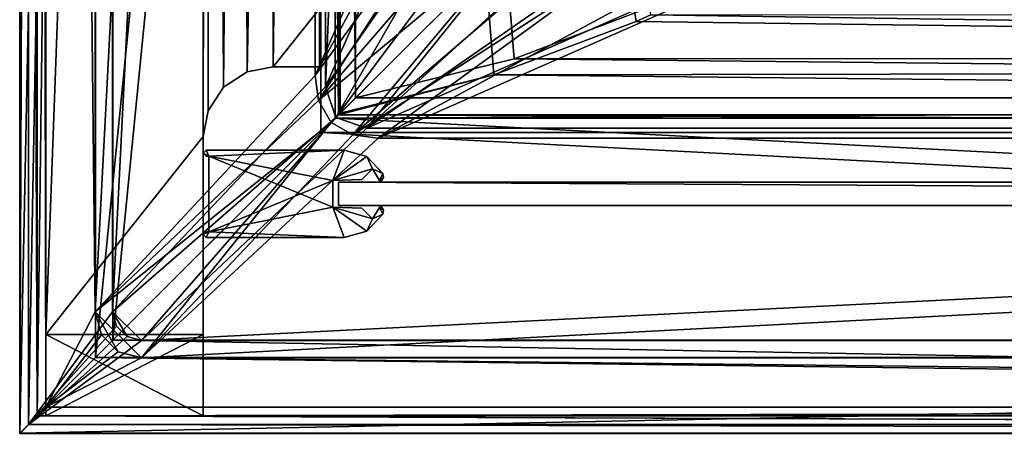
# Model space of a CAD drawing. Header units: metres. Extents: x 0 to 808, y -804 to 0.
# Tile 1 of 124: x 0 to 169, y -804 to -733. Entities that reach past the tile are written whole.
import ezdxf

# ---------------------------------------------------------------- set-up
doc = ezdxf.new("R2010")
doc.units = ezdxf.units.M

msp = doc.modelspace()

# ---------------------------------------------------------------- linework, layer by layer
at = {"layer": 'top'}
for points in [[(4.506955, -787.00769, 163.059998), (4.506955, -787.00769, 176.059998), (4.506955, -17.007448, 163.059998)], [(4.506955, -787.00769, 176.059998), (4.506955, -787.00769, 2050.060059), (4.506955, -17.007448, 163.059998)], [(4.506955, -17.007448, 163.059998), (4.506955, -787.00769, 2050.060059), (4.506955, -787.00769, 2063.060059)], [(4.506955, -17.007448, 2063.060059), (4.506955, -17.007448, 2050.060059), (4.506955, -787.00769, 2063.060059)], [(4.506955, -17.007448, 2050.060059), (4.506955, -17.007448, 176.059998), (4.506955, -787.00769, 2063.060059)], [(4.506955, -787.00769, 2063.060059), (4.506955, -17.007448, 176.059998), (4.506955, -17.007448, 163.059998)], [(4.506955, -17.007448, 2063.060059), (4.506955, -787.00769, 2063.060059), (31.506954, -50.007328, 2063.060059)], [(31.506954, -50.007328, 163.059998), (4.506955, -787.00769, 163.059998), (4.506955, -17.007448, 163.059998)], [(31.506954, -50.007328, 2063.060059), (4.506955, -787.00769, 2063.060059), (31.506992, -753.007813, 2063.060059)], [(31.506992, -753.007813, 163.059998), (4.506955, -787.00769, 163.059998), (31.506954, -50.007328, 163.059998)], [(32.846722, -55.007362, 2063.060059), (31.506954, -50.007328, 2063.060059), (31.506992, -753.007813, 2063.060059)], [(32.3498, -748.590454, 163.059998), (31.506954, -50.007328, 163.059998), (35.021755, -744.522583, 163.059998)], [(31.506954, -50.007328, 163.059998), (32.846722, -55.007362, 163.059998), (35.021755, -744.522583, 163.059998)], [(32.3498, -748.590454, 163.059998), (31.506992, -753.007813, 163.059998), (31.506954, -50.007328, 163.059998)], [(32.846722, -55.007362, 2063.060059), (31.506992, -753.007813, 2063.060059), (32.3498, -748.590454, 2063.060059)], [(35.021755, -744.522583, 2063.060059), (32.846722, -55.007362, 2063.060059), (32.3498, -748.590454, 2063.060059)], [(36.507027, -58.667622, 2063.060059), (32.846722, -55.007362, 2063.060059), (35.021755, -744.522583, 2063.060059)], [(35.021755, -744.522583, 163.059998), (32.846722, -55.007362, 163.059998), (36.507027, -58.667622, 163.059998)], [(39.089615, -741.850464, 2063.060059), (36.507027, -58.667622, 2063.060059), (35.021755, -744.522583, 2063.060059)], [(35.021755, -744.522583, 163.059998), (36.507027, -58.667622, 163.059998), (41.507076, -60.007328, 163.059998)], [(41.507076, -60.007328, 2063.060059), (36.507027, -58.667622, 2063.060059), (39.089615, -741.850464, 2063.060059)], [(39.089615, -741.850464, 163.059998), (35.021755, -744.522583, 163.059998), (41.507076, -60.007328, 163.059998)], [(43.506992, -741.007813, 2063.060059), (41.507076, -60.007328, 2063.060059), (39.089615, -741.850464, 2063.060059)], [(39.089615, -741.850464, 163.059998), (41.507076, -60.007328, 163.059998), (51.506351, -78.007446, 163.059998)], [(43.506992, -741.007813, 2063.060059), (51.506954, -88.189926, 2063.060059), (41.507076, -60.007328, 2063.060059)], [(43.506992, -741.007813, 163.059998), (39.089615, -741.850464, 163.059998), (51.506351, -78.007446, 163.059998)], [(43.506992, -741.007813, 163.059998), (51.506351, -78.007446, 163.059998), (51.506351, -731.007813, 163.059998)], [(51.507023, -731.007813, 2063.060059), (51.506954, -88.189926, 2063.060059), (43.506992, -741.007813, 2063.060059)], [(51.507023, -741.007813, 2063.060059), (51.507023, -731.007813, 2063.060059), (43.506992, -741.007813, 2063.060059)], [(51.507023, -741.007813, 163.059998), (43.506992, -741.007813, 163.059998), (51.506351, -731.007813, 163.059998)], [(51.506351, -731.007813, 163.059998), (51.506351, -731.007813, 212.134567), (51.507023, -741.007813, 163.059998)], [(51.506351, -731.007813, 212.134567), (51.507023, -731.007813, 216.834717), (51.507023, -741.007813, 163.059998)], [(51.507023, -741.007813, 163.059998), (51.507023, -731.007813, 216.834717), (51.507023, -741.007813, 2063.060059)], [(51.507023, -731.007813, 216.834717), (51.507023, -731.007813, 2045.060059), (51.507023, -741.007813, 2063.060059)], [(51.507023, -741.007813, 2063.060059), (51.507023, -731.007813, 2045.060059), (51.507023, -731.007813, 2063.060059)], [(35.021755, -744.522583, 163.059998), (39.089615, -741.850464, 163.059998), (35.021755, -744.522583, 2063.060059)], [(39.089615, -741.850464, 163.059998), (39.089615, -741.850464, 2063.060059), (35.021755, -744.522583, 2063.060059)], [(39.089615, -741.850464, 163.059998), (43.506992, -741.007813, 163.059998), (39.089615, -741.850464, 2063.060059)], [(43.506992, -741.007813, 163.059998), (43.506992, -741.007813, 2063.060059), (39.089615, -741.850464, 2063.060059)], [(51.507023, -741.007813, 2063.060059), (43.506992, -741.007813, 2063.060059), (51.507023, -741.007813, 163.059998)], [(43.506992, -741.007813, 2063.060059), (43.506992, -741.007813, 163.059998), (51.507023, -741.007813, 163.059998)], [(32.3498, -748.590454, 163.059998), (35.021755, -744.522583, 163.059998), (32.3498, -748.590454, 2063.060059)], [(35.021755, -744.522583, 163.059998), (35.021755, -744.522583, 2063.060059), (32.3498, -748.590454, 2063.060059)], [(31.506992, -753.007813, 163.059998), (32.3498, -748.590454, 163.059998), (31.506992, -753.007813, 2063.060059)], [(32.3498, -748.590454, 163.059998), (32.3498, -748.590454, 2063.060059), (31.506992, -753.007813, 2063.060059)], [(31.506992, -753.007813, 2063.060059), (4.506955, -787.00769, 2063.060059), (31.506992, -787.00769, 2063.060059)], [(31.506992, -753.007813, 163.059998), (31.506992, -787.00769, 163.059998), (4.506955, -787.00769, 163.059998)], [(31.506992, -787.00769, 2063.060059), (31.506992, -787.00769, 2050.060059), (31.506992, -753.007813, 2063.060059)], [(31.506992, -787.00769, 2050.060059), (31.506992, -787.00769, 176.059998), (31.506992, -753.007813, 2063.060059)], [(31.506992, -753.007813, 2063.060059), (31.506992, -787.00769, 176.059998), (31.506992, -753.007813, 163.059998)], [(31.506992, -787.00769, 176.059998), (31.506992, -787.00769, 163.059998), (31.506992, -753.007813, 163.059998)], [(31.506992, -787.00769, 176.059998), (4.506955, -787.00769, 176.059998), (31.506992, -787.00769, 163.059998)], [(4.506955, -787.00769, 176.059998), (4.506955, -787.00769, 163.059998), (31.506992, -787.00769, 163.059998)], [(4.506955, -787.00769, 176.059998), (31.506992, -787.00769, 176.059998), (4.506955, -801.00769, 176.059998)], [(31.506992, -787.00769, 176.059998), (31.506992, -801.00769, 176.059998), (4.506955, -801.00769, 176.059998)], [(4.506955, -801.00769, 176.059998), (4.506955, -801.00769, 2050.060059), (4.506955, -787.00769, 176.059998)], [(4.506955, -801.00769, 2050.060059), (4.506955, -787.00769, 2050.060059), (4.506955, -787.00769, 176.059998)], [(31.506992, -787.00769, 2050.060059), (4.506955, -787.00769, 2050.060059), (31.506992, -801.00769, 2050.060059)], [(4.506955, -787.00769, 2050.060059), (4.506955, -801.00769, 2050.060059), (31.506992, -801.00769, 2050.060059)], [(4.506955, -787.00769, 2063.060059), (4.506955, -787.00769, 2050.060059), (31.506992, -787.00769, 2063.060059)], [(4.506955, -787.00769, 2050.060059), (31.506992, -787.00769, 2050.060059), (31.506992, -787.00769, 2063.060059)], [(31.506992, -801.00769, 2050.060059), (31.506992, -801.00769, 176.059998), (31.506992, -787.00769, 2050.060059)], [(31.506992, -801.00769, 176.059998), (31.506992, -787.00769, 176.059998), (31.506992, -787.00769, 2050.060059)], [(4.506955, -801.00769, 176.059998), (31.506992, -801.00769, 176.059998), (4.506955, -801.00769, 2050.060059)], [(31.506992, -801.00769, 176.059998), (31.506992, -801.00769, 2050.060059), (4.506955, -801.00769, 2050.060059)]]:
    msp.add_3dface(points, dxfattribs=at)
at = {"layer": 'top01'}
for points in [[(54.761501, -760.853027, 164.559738), (54.761501, -764.853027, 164.559738), (54.761501, -760.853027, 2061.559814)], [(54.761501, -764.853027, 164.559738), (54.761501, -764.853027, 2061.559814), (54.761501, -760.853027, 2061.559814)], [(54.761501, -764.853027, 164.559738), (54.761501, -760.853027, 164.559738), (747.761475, -764.853027, 164.559738)], [(54.761501, -760.853027, 164.559738), (747.761475, -760.853027, 164.559738), (747.761475, -764.853027, 164.559738)], [(747.761475, -760.853027, 2061.559814), (54.761501, -760.853027, 2061.559814), (747.761475, -764.853027, 2061.559814)], [(54.761501, -760.853027, 2061.559814), (54.761501, -764.853027, 2061.559814), (747.761475, -764.853027, 2061.559814)], [(747.761475, -760.853027, 2061.559814), (747.761475, -760.853027, 164.559738), (54.761501, -760.853027, 2061.559814)], [(747.761475, -760.853027, 164.559738), (54.761501, -760.853027, 164.559738), (54.761501, -760.853027, 2061.559814)], [(54.761501, -764.853027, 2061.559814), (54.761501, -764.853027, 164.559738), (747.761475, -764.853027, 2061.559814)], [(54.761501, -764.853027, 164.559738), (747.761475, -764.853027, 164.559738), (747.761475, -764.853027, 2061.559814)]]:
    msp.add_3dface(points, dxfattribs=at)
at = {"layer": 'top01234'}
for points in [[(31.506992, -755.853027, 163.059647), (32.00502, -755.353027, 163.059692), (32.50502, -756.353027, 163.059692)], [(31.506992, -755.853027, 2063.05957), (32.00502, -755.353027, 2063.059814), (31.506992, -755.853027, 163.059647)], [(32.00502, -755.353027, 2063.059814), (32.00502, -755.353027, 163.059692), (31.506992, -755.853027, 163.059647)], [(32.00502, -755.353027, 2063.059814), (31.506992, -755.853027, 2063.05957), (32.50502, -756.353027, 2063.059814)], [(32.50502, -756.353027, 163.059692), (32.00502, -756.353027, 163.059692), (31.506992, -755.853027, 163.059647)], [(32.00502, -756.353027, 2063.059814), (31.506992, -755.853027, 2063.05957), (32.00502, -756.353027, 163.059692)], [(31.506992, -755.853027, 2063.05957), (31.506992, -755.853027, 163.059647), (32.00502, -756.353027, 163.059692)], [(32.50502, -756.353027, 2063.059814), (31.506992, -755.853027, 2063.05957), (32.00502, -756.353027, 2063.059814)], [(32.00502, -755.353027, 163.059692), (55.750977, -755.353027, 163.059692), (32.50502, -756.353027, 163.059692)], [(32.00502, -755.353027, 163.059692), (32.00502, -755.353027, 2063.059814), (55.750977, -755.353027, 163.059692)], [(32.00502, -755.353027, 2063.059814), (55.750977, -755.353027, 2063.059814), (55.750977, -755.353027, 163.059692)], [(55.750977, -755.353027, 2063.059814), (32.00502, -755.353027, 2063.059814), (32.50502, -756.353027, 2063.059814)], [(32.50502, -756.353027, 163.059692), (55.750977, -755.353027, 163.059692), (53.761505, -760.559875, 163.059692)], [(55.750977, -755.353027, 2063.059814), (32.50502, -756.353027, 2063.059814), (53.761505, -760.559875, 2063.059814)], [(55.750977, -755.353027, 163.059692), (59.627571, -756.43689, 163.059692), (53.761505, -760.559875, 163.059692)], [(53.761505, -760.559875, 2063.059814), (59.627571, -756.43689, 2063.059814), (55.750977, -755.353027, 2063.059814)], [(55.750977, -755.353027, 2063.059814), (59.627571, -756.43689, 2063.059814), (55.750977, -755.353027, 163.059692)], [(59.627571, -756.43689, 2063.059814), (59.627571, -756.43689, 163.059692), (55.750977, -755.353027, 163.059692)], [(32.50502, -756.353027, 2063.059814), (32.00502, -756.353027, 2063.059814), (32.50502, -756.353027, 163.059692)], [(32.00502, -756.353027, 2063.059814), (32.00502, -756.353027, 163.059692), (32.50502, -756.353027, 163.059692)], [(53.761505, -760.559875, 163.059692), (53.761505, -765.146179, 163.059692), (32.50502, -756.353027, 163.059692)], [(53.761505, -765.146179, 163.059692), (32.50502, -769.353027, 163.059692), (32.50502, -756.353027, 163.059692)], [(32.50502, -769.353027, 2063.059814), (32.50502, -756.353027, 2063.059814), (32.50502, -769.353027, 163.059692)], [(32.50502, -756.353027, 2063.059814), (32.50502, -756.353027, 163.059692), (32.50502, -769.353027, 163.059692)], [(32.50502, -756.353027, 2063.059814), (32.50502, -769.353027, 2063.059814), (53.761505, -760.559875, 2063.059814)], [(53.761505, -760.559875, 163.059692), (59.627571, -756.43689, 163.059692), (60.612629, -758.538757, 163.059692)], [(60.612629, -758.538757, 2063.059814), (59.627571, -756.43689, 2063.059814), (53.761505, -760.559875, 2063.059814)], [(59.627571, -756.43689, 163.059692), (62.390259, -759.364441, 163.059692), (60.612629, -758.538757, 163.059692)], [(59.627571, -756.43689, 2063.059814), (62.390259, -759.364441, 2063.059814), (59.627571, -756.43689, 163.059692)], [(62.390259, -759.364441, 2063.059814), (62.390259, -759.364441, 163.059692), (59.627571, -756.43689, 163.059692)], [(59.627571, -756.43689, 2063.059814), (60.612629, -758.538757, 2063.059814), (62.390259, -759.364441, 2063.059814)], [(60.612629, -758.538757, 163.059692), (58.766289, -760.385132, 163.059692), (53.761505, -760.559875, 163.059692)], [(58.766289, -760.385132, 2063.059814), (60.612629, -758.538757, 2063.059814), (53.761505, -760.559875, 2063.059814)], [(60.612629, -758.538757, 163.059692), (60.612629, -758.538757, 2063.059814), (58.766289, -760.385132, 163.059692)], [(60.612629, -758.538757, 2063.059814), (58.766289, -760.385132, 2063.059814), (58.766289, -760.385132, 163.059692)], [(60.612629, -758.538757, 163.059692), (62.390259, -759.364441, 163.059692), (61.819656, -760.524658, 163.059692)], [(61.819656, -760.524658, 2063.059814), (60.612629, -758.538757, 2063.059814), (61.819656, -760.524658, 163.059692)], [(60.612629, -758.538757, 2063.059814), (60.612629, -758.538757, 163.059692), (61.819656, -760.524658, 163.059692)], [(60.612629, -758.538757, 2063.059814), (61.819656, -760.524658, 2063.059814), (62.390259, -759.364441, 2063.059814)], [(53.761505, -760.559875, 2063.059814), (32.50502, -769.353027, 2063.059814), (53.761505, -765.146179, 2063.059814)], [(58.766289, -760.385132, 163.059692), (58.766289, -760.385132, 2063.059814), (53.761505, -760.559875, 163.059692)], [(58.766289, -760.385132, 2063.059814), (53.761505, -760.559875, 2063.059814), (53.761505, -760.559875, 163.059692)], [(53.761505, -760.559875, 163.059692), (53.761505, -760.559875, 2063.059814), (53.761505, -765.146179, 163.059692)], [(53.761505, -760.559875, 2063.059814), (53.761505, -765.146179, 2063.059814), (53.761505, -765.146179, 163.059692)], [(62.390259, -759.364441, 163.059692), (62.483025, -760.032776, 163.059692), (61.819656, -760.524658, 163.059692)], [(62.390259, -759.364441, 2063.059814), (61.819656, -760.524658, 2063.059814), (62.483025, -760.032776, 2063.059814)], [(61.819656, -760.524658, 163.059692), (62.483025, -760.032776, 163.059692), (62.131714, -760.608887, 163.059692)], [(61.819656, -760.524658, 2063.059814), (62.131714, -760.608887, 2063.059814), (62.483025, -760.032776, 2063.059814)], [(62.131714, -760.608887, 163.059692), (61.954323, -760.645874, 163.059692), (61.819656, -760.524658, 163.059692)], [(61.954323, -760.645874, 2063.059814), (61.819656, -760.524658, 2063.059814), (61.954323, -760.645874, 163.059692)], [(61.819656, -760.524658, 2063.059814), (61.819656, -760.524658, 163.059692), (61.954323, -760.645874, 163.059692)], [(61.819656, -760.524658, 2063.059814), (61.954323, -760.645874, 2063.059814), (62.131714, -760.608887, 2063.059814)], [(62.131714, -760.608887, 2063.059814), (61.954323, -760.645874, 2063.059814), (62.131714, -760.608887, 163.059692)], [(61.954323, -760.645874, 2063.059814), (61.954323, -760.645874, 163.059692), (62.131714, -760.608887, 163.059692)], [(62.483025, -760.032776, 2063.059814), (62.131714, -760.608887, 2063.059814), (62.483025, -760.032776, 163.059692)], [(62.131714, -760.608887, 2063.059814), (62.131714, -760.608887, 163.059692), (62.483025, -760.032776, 163.059692)], [(62.390259, -759.364441, 2063.059814), (62.483025, -760.032776, 2063.059814), (62.390259, -759.364441, 163.059692)], [(62.483025, -760.032776, 2063.059814), (62.483025, -760.032776, 163.059692), (62.390259, -759.364441, 163.059692)], [(53.761505, -765.146179, 163.059692), (55.750977, -770.353027, 163.059692), (32.50502, -769.353027, 163.059692)], [(32.50502, -769.353027, 2063.059814), (55.750977, -770.353027, 2063.059814), (53.761505, -765.146179, 2063.059814)], [(58.766293, -765.320923, 163.059692), (60.612629, -767.167297, 163.059692), (53.761505, -765.146179, 163.059692)], [(60.612629, -767.167297, 163.059692), (59.627617, -769.269104, 163.059692), (53.761505, -765.146179, 163.059692)], [(53.761505, -765.146179, 163.059692), (59.627617, -769.269104, 163.059692), (55.750977, -770.353027, 163.059692)], [(53.761505, -765.146179, 2063.059814), (58.766293, -765.320923, 2063.059814), (53.761505, -765.146179, 163.059692)], [(58.766293, -765.320923, 2063.059814), (58.766293, -765.320923, 163.059692), (53.761505, -765.146179, 163.059692)], [(53.761505, -765.146179, 2063.059814), (55.750977, -770.353027, 2063.059814), (59.627617, -769.269104, 2063.059814)], [(53.761505, -765.146179, 2063.059814), (59.627617, -769.269104, 2063.059814), (60.612629, -767.167297, 2063.059814)], [(60.612629, -767.167297, 2063.059814), (58.766293, -765.320923, 2063.059814), (53.761505, -765.146179, 2063.059814)], [(58.766293, -765.320923, 2063.059814), (60.612629, -767.167297, 2063.059814), (58.766293, -765.320923, 163.059692)], [(60.612629, -767.167297, 2063.059814), (60.612629, -767.167297, 163.059692), (58.766293, -765.320923, 163.059692)], [(60.612629, -767.167297, 163.059692), (61.819656, -765.181396, 163.059692), (62.390259, -766.341553, 163.059692)], [(60.612629, -767.167297, 2063.059814), (61.819656, -765.181396, 2063.059814), (60.612629, -767.167297, 163.059692)], [(61.819656, -765.181396, 2063.059814), (61.819656, -765.181396, 163.059692), (60.612629, -767.167297, 163.059692)], [(60.612629, -767.167297, 2063.059814), (62.390259, -766.341553, 2063.059814), (61.819656, -765.181396, 2063.059814)], [(61.819656, -765.181396, 163.059692), (61.954323, -765.060181, 163.059692), (62.131714, -765.097168, 163.059692)], [(61.819656, -765.181396, 2063.059814), (61.954323, -765.060181, 2063.059814), (61.819656, -765.181396, 163.059692)], [(61.954323, -765.060181, 2063.059814), (61.954323, -765.060181, 163.059692), (61.819656, -765.181396, 163.059692)], [(62.131714, -765.097168, 2063.059814), (61.954323, -765.060181, 2063.059814), (61.819656, -765.181396, 2063.059814)], [(61.819656, -765.181396, 163.059692), (62.131714, -765.097168, 163.059692), (62.483017, -765.673218, 163.059692)], [(61.819656, -765.181396, 2063.059814), (62.483017, -765.673218, 2063.059814), (62.131714, -765.097168, 2063.059814)], [(62.390259, -766.341553, 163.059692), (61.819656, -765.181396, 163.059692), (62.483017, -765.673218, 163.059692)], [(62.390259, -766.341553, 2063.059814), (62.483017, -765.673218, 2063.059814), (61.819656, -765.181396, 2063.059814)], [(61.954323, -765.060181, 2063.059814), (62.131714, -765.097168, 2063.059814), (61.954323, -765.060181, 163.059692)], [(62.131714, -765.097168, 2063.059814), (62.131714, -765.097168, 163.059692), (61.954323, -765.060181, 163.059692)], [(62.131714, -765.097168, 2063.059814), (62.483017, -765.673218, 2063.059814), (62.131714, -765.097168, 163.059692)], [(62.483017, -765.673218, 2063.059814), (62.483017, -765.673218, 163.059692), (62.131714, -765.097168, 163.059692)], [(62.483017, -765.673218, 2063.059814), (62.390259, -766.341553, 2063.059814), (62.483017, -765.673218, 163.059692)], [(62.390259, -766.341553, 2063.059814), (62.390259, -766.341553, 163.059692), (62.483017, -765.673218, 163.059692)], [(59.627617, -769.269104, 163.059692), (60.612629, -767.167297, 163.059692), (62.390259, -766.341553, 163.059692)], [(62.390259, -766.341553, 2063.059814), (59.627617, -769.269104, 2063.059814), (62.390259, -766.341553, 163.059692)], [(59.627617, -769.269104, 2063.059814), (59.627617, -769.269104, 163.059692), (62.390259, -766.341553, 163.059692)], [(59.627617, -769.269104, 2063.059814), (62.390259, -766.341553, 2063.059814), (60.612629, -767.167297, 2063.059814)], [(32.50502, -769.353027, 163.059692), (32.00502, -770.353027, 163.059692), (31.506992, -769.853027, 163.059692)], [(31.506992, -769.853027, 163.059692), (32.00502, -769.353027, 163.059692), (32.50502, -769.353027, 163.059692)], [(31.506992, -769.853027, 2063.059814), (32.00502, -769.353027, 2063.059814), (31.506992, -769.853027, 163.059692)], [(32.00502, -769.353027, 2063.059814), (32.00502, -769.353027, 163.059692), (31.506992, -769.853027, 163.059692)], [(32.00502, -769.353027, 2063.059814), (31.506992, -769.853027, 2063.059814), (32.50502, -769.353027, 2063.059814)], [(31.506992, -769.853027, 2063.059814), (32.00502, -770.353027, 2063.059814), (32.50502, -769.353027, 2063.059814)], [(55.750977, -770.353027, 163.059692), (32.00502, -770.353027, 163.059692), (32.50502, -769.353027, 163.059692)], [(32.00502, -769.353027, 163.059692), (32.00502, -769.353027, 2063.059814), (32.50502, -769.353027, 163.059692)], [(32.00502, -769.353027, 2063.059814), (32.50502, -769.353027, 2063.059814), (32.50502, -769.353027, 163.059692)], [(32.50502, -769.353027, 2063.059814), (32.00502, -770.353027, 2063.059814), (55.750977, -770.353027, 2063.059814)], [(59.627617, -769.269104, 2063.059814), (55.750977, -770.353027, 2063.059814), (59.627617, -769.269104, 163.059692)], [(55.750977, -770.353027, 2063.059814), (55.750977, -770.353027, 163.059692), (59.627617, -769.269104, 163.059692)], [(32.00502, -770.353027, 2063.059814), (31.506992, -769.853027, 2063.059814), (32.00502, -770.353027, 163.059692)], [(31.506992, -769.853027, 2063.059814), (31.506992, -769.853027, 163.059692), (32.00502, -770.353027, 163.059692)], [(55.750977, -770.353027, 2063.059814), (32.00502, -770.353027, 2063.059814), (55.750977, -770.353027, 163.059692)], [(32.00502, -770.353027, 2063.059814), (32.00502, -770.353027, 163.059692), (55.750977, -770.353027, 163.059692)]]:
    msp.add_3dface(points, dxfattribs=at)
at = {"layer": 'top0123458'}
for points in [[(0, 0), (0, -804.032654), (1.527202, -1.527202, 175)], [(3.000114, -3.000114), (3.000114, -801.032532), (0, 0)], [(0, 0), (3.000114, -801.032532), (0, -804.032654)], [(0, -804.032654), (1.527202, -802.505432, 175), (1.527202, -1.527202, 175)], [(1.527202, -802.505432, 175), (15.961353, -20.921553, 175), (1.527202, -1.527202, 175)], [(3.000114, -801.032532), (3.000114, -3.000114), (4.501135, -799.531494, 172)], [(3.000114, -3.000114), (4.501135, -4.501135, 172), (4.501135, -799.531494, 172)], [(4.501135, -799.531494, 172), (4.501135, -4.501135, 172), (12.961353, -783.110718, 172)], [(12.961353, -783.110718, 172), (4.501135, -4.501135, 172), (12.961353, -20.921553, 172)], [(15.961353, -783.110718, 175), (15.961353, -20.921553, 175), (1.527202, -802.505432, 175)], [(12.961353, -20.921553, 172), (12.961353, -20.921553, 160.059708), (12.961353, -783.110718, 172)], [(12.961353, -20.921553, 160.059708), (12.961353, -783.110718, 160.059708), (12.961353, -783.110718, 172)], [(12.961353, -20.921553, 160.059708), (50.772301, -61.568661, 160.059708), (12.961353, -783.110718, 160.059708)], [(15.961353, -20.921553, 163.059708), (15.961353, -783.110718, 163.059708), (52.504349, -59.607704, 163.059708)], [(15.961353, -20.921553, 163.059708), (15.961353, -20.921553, 175), (15.961353, -783.110718, 163.059708)], [(15.961353, -20.921553, 175), (15.961353, -783.110718, 175), (15.961353, -783.110718, 163.059708)], [(15.961353, -783.110718, 163.059708), (52.50436, -744.425171, 163.059708), (52.504349, -59.607704, 163.059708)], [(52.504349, -59.607704, 163.059708), (52.50436, -744.425171, 163.059708), (78.139015, -117.652733, 118.659142)], [(50.772301, -61.568661, 160.059708), (50.772301, -742.464233, 160.059708), (12.961353, -783.110718, 160.059708)], [(50.772301, -742.464233, 160.059708), (50.772301, -61.568661, 160.059708), (76.38961, -684.458496, 115.689217)], [(52.50436, -744.425171, 163.059708), (78.139023, -686.380127, 118.659142), (78.139015, -117.652733, 118.659142)], [(50.772301, -742.464233, 160.059708), (76.38961, -684.458496, 115.689217), (77.016495, -694.101624, 115.678276)], [(78.139023, -686.380127, 118.659142), (52.50436, -744.425171, 163.059708), (80.728645, -703.723511, 118.613937)], [(50.772301, -742.464233, 160.059708), (77.016495, -694.101624, 115.678276), (79.225815, -703.500916, 115.639709)], [(51.331306, -746.790466, 160.059708), (50.772301, -742.464233, 160.059708), (79.225815, -703.500916, 115.639709)], [(51.331306, -746.790466, 160.059708), (79.225815, -703.500916, 115.639709), (82.533554, -710.557373, 115.581978)], [(52.50436, -744.425171, 163.059708), (54.318092, -749.714783, 163.059708), (80.728645, -703.723511, 118.613937)], [(54.318092, -749.714783, 163.059708), (83.7696, -710.206665, 118.56086), (80.728645, -703.723511, 118.613937)], [(88.227257, -715.804138, 118.483047), (83.7696, -710.206665, 118.56086), (54.318092, -749.714783, 163.059708)], [(87.38414, -716.649719, 115.497307), (51.331306, -746.790466, 160.059708), (82.533554, -710.557373, 115.581978)], [(53.484314, -750.548401, 160.059708), (51.331306, -746.790466, 160.059708), (87.38414, -716.649719, 115.497307)], [(57.242401, -752.701477, 160.059708), (53.484314, -750.548401, 160.059708), (87.38414, -716.649719, 115.497307)], [(59.607479, -751.52832, 163.059708), (88.227257, -715.804138, 118.483047), (54.318092, -749.714783, 163.059708)], [(87.38414, -716.649719, 115.497307), (93.678375, -721.387634, 115.387444), (57.242401, -752.701477, 160.059708)], [(59.607479, -751.52832, 163.059708), (94.011627, -720.160156, 118.38208), (88.227257, -715.804138, 118.483047)], [(100.642296, -723.08374, 118.266342), (94.011627, -720.160156, 118.38208), (59.607479, -751.52832, 163.059708)], [(682.522278, -719.802856, 108.109589), (118.575203, -725.486145, 117.953323), (744.686096, -751.52832, 163.059708)], [(93.678375, -721.387634, 115.387444), (100.893181, -724.566772, 115.261505), (57.242401, -752.701477, 160.059708)], [(120.582596, -727.197693, 114.917824), (680.857727, -721.551392, 105.138191), (742.989197, -753.260376, 160.059708)], [(118.575203, -725.486145, 117.953323), (100.642296, -723.08374, 118.266342), (59.607479, -751.52832, 163.059708)], [(57.242401, -752.701477, 160.059708), (100.893181, -724.566772, 115.261505), (61.568432, -753.260376, 160.059708)], [(118.575203, -725.486145, 117.953323), (59.607479, -751.52832, 163.059708), (744.686096, -751.52832, 163.059708)], [(100.893181, -724.566772, 115.261505), (110.62793, -726.674744, 115.091583), (61.568432, -753.260376, 160.059708)], [(61.568432, -753.260376, 160.059708), (110.62793, -726.674744, 115.091583), (120.582596, -727.197693, 114.917824)], [(61.568432, -753.260376, 160.059708), (120.582596, -727.197693, 114.917824), (742.989197, -753.260376, 160.059708)], [(12.961353, -783.110718, 160.059708), (50.772301, -742.464233, 160.059708), (51.331306, -746.790466, 160.059708)], [(54.318092, -749.714783, 163.059708), (52.50436, -744.425171, 163.059708), (15.961353, -783.110718, 163.059708)], [(51.331306, -746.790466, 160.059708), (53.484314, -750.548401, 160.059708), (12.961353, -783.110718, 160.059708)], [(12.961353, -783.110718, 160.059708), (53.484314, -750.548401, 160.059708), (20.921553, -791.071289, 160.059708)], [(15.961353, -783.110718, 163.059708), (20.921553, -788.070923, 163.059708), (54.318092, -749.714783, 163.059708)], [(20.921553, -788.070923, 163.059708), (59.607479, -751.52832, 163.059708), (54.318092, -749.714783, 163.059708)], [(20.921553, -791.071289, 160.059708), (53.484314, -750.548401, 160.059708), (57.242401, -752.701477, 160.059708)], [(59.607479, -751.52832, 163.059708), (20.921553, -788.070923, 163.059708), (744.686096, -751.52832, 163.059708)], [(20.921553, -788.070923, 163.059708), (783.110596, -788.071289, 163.059708), (744.686096, -751.52832, 163.059708)], [(20.921553, -791.071289, 160.059708), (57.242401, -752.701477, 160.059708), (61.568432, -753.260376, 160.059708)], [(783.110596, -791.071289, 160.059708), (20.921553, -791.071289, 160.059708), (742.989197, -753.260376, 160.059708)], [(742.989197, -753.260376, 160.059708), (20.921553, -791.071289, 160.059708), (61.568432, -753.260376, 160.059708)], [(16.625895, -785.59082, 175), (15.961353, -783.110718, 175), (1.527202, -802.505432, 175)], [(14.027818, -787.09082, 172), (4.501135, -799.531494, 172), (12.961353, -783.110718, 172)], [(12.961353, -783.110718, 160.059708), (14.027818, -787.09082, 160.059708), (12.961353, -783.110718, 172)], [(14.027818, -787.09082, 160.059708), (14.027818, -787.09082, 172), (12.961353, -783.110718, 172)], [(16.941454, -790.004456, 160.059708), (12.961353, -783.110718, 160.059708), (20.921553, -791.071289, 160.059708)], [(16.941454, -790.004456, 160.059708), (14.027818, -787.09082, 160.059708), (12.961353, -783.110718, 160.059708)], [(16.625895, -785.59082, 163.059708), (18.441454, -787.406372, 163.059708), (15.961353, -783.110718, 163.059708)], [(18.441454, -787.406372, 163.059708), (20.921553, -788.070923, 163.059708), (15.961353, -783.110718, 163.059708)], [(15.961353, -783.110718, 163.059708), (15.961353, -783.110718, 175), (16.625895, -785.59082, 163.059708)], [(15.961353, -783.110718, 175), (16.625895, -785.59082, 175), (16.625895, -785.59082, 163.059708)], [(1.527202, -802.505432, 175), (18.441454, -787.406372, 175), (16.625895, -785.59082, 175)], [(16.625895, -785.59082, 163.059708), (16.625895, -785.59082, 175), (18.441454, -787.406372, 175)], [(18.441454, -787.406372, 175), (18.441454, -787.406372, 163.059708), (16.625895, -785.59082, 163.059708)], [(20.921553, -788.070923, 175), (18.441454, -787.406372, 175), (1.527202, -802.505432, 175)], [(14.027818, -787.09082, 172), (16.941454, -790.004456, 172), (4.501135, -799.531494, 172)], [(14.027818, -787.09082, 160.059708), (16.941454, -790.004456, 160.059708), (14.027818, -787.09082, 172)], [(16.941454, -790.004456, 160.059708), (16.941454, -790.004456, 172), (14.027818, -787.09082, 172)], [(20.921553, -788.070923, 175), (20.921553, -788.070923, 163.059708), (18.441454, -787.406372, 175)], [(20.921553, -788.070923, 163.059708), (18.441454, -787.406372, 163.059708), (18.441454, -787.406372, 175)], [(802.504944, -802.505432, 175), (20.921553, -788.070923, 175), (1.527202, -802.505432, 175)], [(783.110596, -788.071289, 175), (20.921553, -788.070923, 175), (802.504944, -802.505432, 175)], [(783.110596, -788.071289, 175), (783.110596, -788.071289, 163.059708), (20.921553, -788.070923, 175)], [(783.110596, -788.071289, 163.059708), (20.921553, -788.070923, 163.059708), (20.921553, -788.070923, 175)], [(16.941454, -790.004456, 172), (20.921553, -791.071289, 172), (4.501135, -799.531494, 172)], [(4.501135, -799.531494, 172), (20.921553, -791.071289, 172), (799.531006, -799.531494, 172)], [(16.941454, -790.004456, 160.059708), (20.921553, -791.071289, 160.059708), (16.941454, -790.004456, 172)], [(20.921553, -791.071289, 160.059708), (20.921553, -791.071289, 172), (16.941454, -790.004456, 172)], [(20.921553, -791.071289, 172), (783.110596, -791.071289, 172), (799.531006, -799.531494, 172)], [(20.921553, -791.071289, 172), (20.921553, -791.071289, 160.059708), (783.110596, -791.071289, 172)], [(20.921553, -791.071289, 160.059708), (783.110596, -791.071289, 160.059708), (783.110596, -791.071289, 172)], [(801.032043, -801.032532), (3.000114, -801.032532), (799.531006, -799.531494, 172)], [(3.000114, -801.032532), (4.501135, -799.531494, 172), (799.531006, -799.531494, 172)], [(3.000114, -801.032532), (804.032166, -804.032654), (0, -804.032654)], [(3.000114, -801.032532), (801.032043, -801.032532), (804.032166, -804.032654)], [(0, -804.032654), (804.032166, -804.032654), (1.527202, -802.505432, 175)], [(804.032166, -804.032654), (802.504944, -802.505432, 175), (1.527202, -802.505432, 175)]]:
    msp.add_3dface(points, dxfattribs=at)
at = {"layer": 'top0123459'}
for points in [[(16.016085, -16.016327, 2051), (0.016085, -804.016357, 2051), (0.016085, -0.016327, 2051)], [(3.016085, -3.016327, 2111.02002), (0.016085, -0.016327, 2111.02002), (0.016085, -804.016357, 2111.02002)], [(0.016085, -804.016357, 2051), (0.016085, -804.016357, 2111.02002), (0.016085, -0.016327, 2051)], [(0.016085, -804.016357, 2111.02002), (0.016085, -0.016327, 2111.02002), (0.016085, -0.016327, 2051)], [(3.016085, -801.016357, 2111.02002), (3.016085, -3.016327, 2111.02002), (0.016085, -804.016357, 2111.02002)], [(3.016085, -3.016327, 2053.855957), (3.016085, -801.016357, 2053.855957), (13.016086, -13.016327, 2053.855957)], [(3.016085, -3.016327, 2053.855957), (3.016085, -3.016327, 2111.02002), (3.016085, -801.016357, 2053.855957)], [(3.016085, -3.016327, 2111.02002), (3.016085, -801.016357, 2111.02002), (3.016085, -801.016357, 2053.855957)], [(13.016086, -13.016327, 2053.855957), (3.016085, -801.016357, 2053.855957), (13.016086, -791.016357, 2053.855957)], [(13.016086, -791.016357, 2065.280029), (51.714104, -402.016327, 2065.280029), (13.016086, -13.016327, 2065.280029)], [(13.016086, -13.016327, 2065.280029), (13.016086, -13.016327, 2053.855957), (13.016086, -791.016357, 2065.280029)], [(13.016086, -13.016327, 2053.855957), (13.016086, -791.016357, 2053.855957), (13.016086, -791.016357, 2065.280029)], [(16.016085, -16.016327, 2051), (16.016085, -788.016357, 2051), (0.016085, -804.016357, 2051)], [(16.016085, -16.016327, 2051), (16.016085, -16.016327, 2063.023926), (16.016085, -788.016357, 2051)], [(16.016085, -16.016327, 2063.023926), (16.016085, -788.016357, 2063.023926), (16.016085, -788.016357, 2051)], [(16.016085, -16.016327, 2063.023926), (54.184959, -402.016327, 2063.023926), (16.016085, -788.016357, 2063.023926)], [(51.714104, -752.318298, 2065.280029), (51.714104, -402.016327, 2065.280029), (13.016086, -791.016357, 2065.280029)], [(54.184959, -402.016327, 2063.023926), (54.184959, -749.847473, 2063.023926), (16.016085, -788.016357, 2063.023926)], [(51.714104, -752.318298, 2065.280029), (54.774872, -749.257568, 2076.154541), (51.714104, -402.016327, 2065.280029)], [(54.774872, -749.257568, 2076.154541), (55.057476, -402.016327, 2077.158691), (51.714104, -402.016327, 2065.280029)], [(54.184959, -749.847473, 2063.023926), (54.184959, -402.016327, 2063.023926), (57.672646, -746.359741, 2075.415527)], [(54.184959, -402.016327, 2063.023926), (57.672646, -402.016327, 2075.415527), (57.672646, -746.359741, 2075.415527)], [(54.774872, -749.257568, 2076.154541), (55.057476, -748.974915, 2077.158691), (55.057476, -402.016327, 2077.158691)], [(55.057476, -748.974915, 2077.158691), (81.416359, -742.362793, 2094.729492), (55.057476, -402.016327, 2077.158691)], [(81.416359, -742.362793, 2094.729492), (105.854675, -733.223572, 2111.02002), (55.057476, -402.016327, 2077.158691)], [(55.057476, -402.016327, 2077.158691), (105.854675, -733.223572, 2111.02002), (108.399345, -732.077698, 2112.716309)], [(111.085014, -729.658325, 2111.02002), (84.936157, -739.612183, 2093.589355), (57.672646, -402.016327, 2075.415527)], [(57.672646, -402.016327, 2075.415527), (84.936157, -739.612183, 2093.589355), (57.672646, -746.359741, 2075.415527)], [(726.523193, -739.549377, 2093.723389), (84.936157, -739.612183, 2093.589355), (111.085014, -729.658325, 2111.02002)], [(111.362381, -729.531311, 2111.204834), (726.523193, -739.549377, 2093.723389), (111.085014, -729.658325, 2111.02002)], [(710.107361, -729.517639, 2111.224854), (726.523193, -739.549377, 2093.723389), (111.362381, -729.531311, 2111.204834)], [(108.399345, -732.077698, 2112.716309), (105.854675, -733.223572, 2111.02002), (727.559265, -741.270691, 2097.011963)], [(108.399345, -732.077698, 2112.716309), (727.559265, -741.270691, 2097.011963), (713.466736, -732.551208, 2112.022461)], [(105.854675, -733.223572, 2111.02002), (81.416359, -742.362793, 2094.729492), (727.559265, -741.270691, 2097.011963)], [(741.070984, -746.359741, 2075.415527), (57.672646, -746.359741, 2075.415527), (84.936157, -739.612183, 2093.589355)], [(726.523193, -739.549377, 2093.723389), (741.070984, -746.359741, 2075.415527), (84.936157, -739.612183, 2093.589355)], [(81.416359, -742.362793, 2094.729492), (54.774872, -749.257568, 2076.154541), (744.18219, -749.257568, 2076.154541)], [(81.416359, -742.362793, 2094.729492), (55.057476, -748.974915, 2077.158691), (54.774872, -749.257568, 2076.154541)], [(727.559265, -741.270691, 2097.011963), (81.416359, -742.362793, 2094.729492), (744.18219, -749.257568, 2076.154541)], [(749.625977, -749.847473, 2063.023926), (54.184959, -749.847473, 2063.023926), (741.070984, -746.359741, 2075.415527)], [(54.184959, -749.847473, 2063.023926), (57.672646, -746.359741, 2075.415527), (741.070984, -746.359741, 2075.415527)], [(16.016085, -788.016357, 2063.023926), (54.184959, -749.847473, 2063.023926), (788.016113, -788.016357, 2063.023926)], [(54.774872, -749.257568, 2076.154541), (51.714104, -752.318298, 2065.280029), (751.684326, -752.318298, 2065.280029)], [(54.184959, -749.847473, 2063.023926), (749.625977, -749.847473, 2063.023926), (788.016113, -788.016357, 2063.023926)], [(744.18219, -749.257568, 2076.154541), (54.774872, -749.257568, 2076.154541), (751.684326, -752.318298, 2065.280029)], [(791.016113, -791.016357, 2065.280029), (51.714104, -752.318298, 2065.280029), (13.016086, -791.016357, 2065.280029)], [(751.684326, -752.318298, 2065.280029), (51.714104, -752.318298, 2065.280029), (791.016113, -791.016357, 2065.280029)], [(16.016085, -788.016357, 2051), (788.016113, -788.016357, 2051), (0.016085, -804.016357, 2051)], [(0.016085, -804.016357, 2051), (788.016113, -788.016357, 2051), (804.016113, -804.016357, 2051)], [(16.016085, -788.016357, 2051), (16.016085, -788.016357, 2063.023926), (788.016113, -788.016357, 2051)], [(16.016085, -788.016357, 2063.023926), (788.016113, -788.016357, 2063.023926), (788.016113, -788.016357, 2051)], [(3.016085, -801.016357, 2053.855957), (801.016113, -801.016357, 2053.855957), (13.016086, -791.016357, 2053.855957)], [(13.016086, -791.016357, 2053.855957), (801.016113, -801.016357, 2053.855957), (791.016113, -791.016357, 2053.855957)], [(13.016086, -791.016357, 2065.280029), (13.016086, -791.016357, 2053.855957), (791.016113, -791.016357, 2065.280029)], [(13.016086, -791.016357, 2053.855957), (791.016113, -791.016357, 2053.855957), (791.016113, -791.016357, 2065.280029)], [(0.016085, -804.016357, 2111.02002), (804.016113, -804.016357, 2111.02002), (3.016085, -801.016357, 2111.02002)], [(804.016113, -804.016357, 2111.02002), (801.016113, -801.016357, 2111.02002), (3.016085, -801.016357, 2111.02002)], [(3.016085, -801.016357, 2053.855957), (3.016085, -801.016357, 2111.02002), (801.016113, -801.016357, 2053.855957)], [(3.016085, -801.016357, 2111.02002), (801.016113, -801.016357, 2111.02002), (801.016113, -801.016357, 2053.855957)], [(804.016113, -804.016357, 2051), (804.016113, -804.016357, 2111.02002), (0.016085, -804.016357, 2051)], [(804.016113, -804.016357, 2111.02002), (0.016085, -804.016357, 2111.02002), (0.016085, -804.016357, 2051)]]:
    msp.add_3dface(points, dxfattribs=at)

doc.saveas('drawing.dxf')
